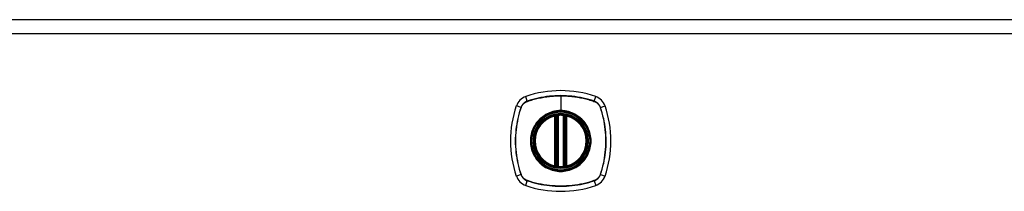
# Model space of a CAD drawing. Header units: inches. Extents: x 6 to 216, y 11 to 118.
# Tile 188 of 212: x 68.12 to 79.71, y 77.76 to 79.78. Entities that reach past the tile are written whole.
import ezdxf

# ---------------------------------------------------------------- set-up
doc = ezdxf.new("R2010")
doc.units = ezdxf.units.IN
doc.header["$MEASUREMENT"] = 0
doc.layers.add('Visible Edges(ANSI)', color=7, linetype='Continuous', lineweight=25)
doc.layers.add('Visible Tangent Edges(ANSI)', color=7, linetype='Continuous', lineweight=25)

msp = doc.modelspace()

# ---------------------------------------------------------------- linework, layer by layer
at = {"layer": 'Visible Edges(ANSI)'}
for p, q in [((92.284, 79.779), (56.688, 79.779)), ((74.427, 78.062), (74.427, 78.647)), ((74.447, 78.058), (74.447, 78.652)), ((74.526, 78.652), (74.526, 78.058)), ((74.546, 78.647), (74.546, 78.062))]:
    msp.add_line(p, q, dxfattribs=at)
at = {"layer": 'Visible Edges(ANSI)', "flags": 128}
for points in [[(74.458, 78.666), (74.456, 78.666), (74.455, 78.666), (74.453, 78.666), (74.451, 78.666), (74.45, 78.666), (74.448, 78.665), (74.447, 78.665), (74.446, 78.665), (74.444, 78.665), (74.443, 78.665), (74.442, 78.664), (74.44, 78.664), (74.439, 78.664), (74.438, 78.664), (74.437, 78.664), (74.437, 78.664), (74.436, 78.664), (74.435, 78.663), (74.435, 78.663), (74.434, 78.663), (74.434, 78.663), (74.433, 78.663), (74.433, 78.663), (74.433, 78.663)], [(74.54, 78.663), (74.54, 78.663), (74.539, 78.663), (74.539, 78.663), (74.539, 78.663), (74.538, 78.663), (74.538, 78.663), (74.537, 78.664), (74.536, 78.664), (74.535, 78.664), (74.535, 78.664), (74.534, 78.664), (74.532, 78.664), (74.531, 78.664), (74.53, 78.665), (74.529, 78.665), (74.527, 78.665), (74.526, 78.665), (74.524, 78.665), (74.523, 78.666), (74.521, 78.666), (74.52, 78.666), (74.518, 78.666), (74.517, 78.666), (74.515, 78.666)], [(74.433, 78.046), (74.433, 78.046), (74.433, 78.046), (74.434, 78.046), (74.434, 78.046), (74.435, 78.046), (74.435, 78.046), (74.436, 78.046), (74.437, 78.046), (74.437, 78.046), (74.438, 78.045), (74.439, 78.045), (74.44, 78.045), (74.442, 78.045), (74.443, 78.045), (74.444, 78.045), (74.446, 78.044), (74.447, 78.044), (74.448, 78.044), (74.45, 78.044), (74.451, 78.044), (74.453, 78.044), (74.455, 78.043), (74.456, 78.043), (74.458, 78.043)], [(74.515, 78.043), (74.517, 78.043), (74.518, 78.043), (74.52, 78.044), (74.521, 78.044), (74.523, 78.044), (74.524, 78.044), (74.526, 78.044), (74.527, 78.044), (74.529, 78.045), (74.53, 78.045), (74.531, 78.045), (74.532, 78.045), (74.534, 78.045), (74.535, 78.045), (74.535, 78.046), (74.536, 78.046), (74.537, 78.046), (74.538, 78.046), (74.538, 78.046), (74.539, 78.046), (74.539, 78.046), (74.539, 78.046), (74.54, 78.046), (74.54, 78.046)]]:
    msp.add_lwpolyline(points, dxfattribs=at)
at = {"layer": 'Visible Edges(ANSI)'}
for radius in [0.32, 0.315]:
    msp.add_circle((74.486, 78.355), radius, dxfattribs=at)
for centre, radius, start, end in [((74.486, 77.666), 1.28, 71.2278, 108.7722), ((74.132, 78.709), 0.177, 108.7722, 161.2278), ((74.841, 78.709), 0.177, 18.7722, 71.2278), ((75.175, 78.355), 1.28, 161.2278, 198.7722), ((73.797, 78.355), 1.28, 341.2278, 18.7722), ((74.486, 78.355), 0.313, 103.6344, 256.3656), ((74.486, 78.355), 0.313, 99.784, 103.6344), ((74.415, 78.647), 0.0118, 0, 103.6344), ((74.435, 78.652), 0.0118, 0, 99.784), ((74.486, 78.355), 0.313, 84.7499, 95.2501), ((74.538, 78.652), 0.0118, 80.216, 180), ((74.486, 78.355), 0.313, 76.3656, 80.216), ((74.557, 78.647), 0.0118, 76.3656, 180), ((74.486, 78.355), 0.313, 283.6344, 76.3656), ((74.415, 78.062), 0.0118, 256.3656, 0), ((74.486, 78.355), 0.313, 256.3656, 260.216), ((74.435, 78.058), 0.0118, 260.216, 0), ((74.486, 78.355), 0.313, 264.7499, 275.2501), ((74.538, 78.058), 0.0118, 180, 279.784), ((74.486, 78.355), 0.313, 279.784, 283.6344), ((74.557, 78.062), 0.0118, 180, 283.6344), ((74.132, 78), 0.177, 198.7722, 251.2278), ((74.841, 78), 0.177, 288.7722, 341.2278), ((74.486, 79.044), 1.28, 251.2278, 288.7722)]:
    msp.add_arc(centre, radius, start, end, dxfattribs=at)
at = {"layer": 'Visible Tangent Edges(ANSI)'}
for p, q in [((56.688, 79.618), (92.284, 79.618)), ((74.093, 78.822), (74.075, 78.877)), ((74.094, 78.82), (74.094, 78.82)), ((74.486, 78.886), (74.486, 78.712)), ((74.878, 78.82), (74.879, 78.82)), ((74.88, 78.822), (74.898, 78.877)), ((74.019, 78.748), (73.964, 78.766)), ((74.021, 78.747), (74.021, 78.747)), ((74.486, 78.707), (74.486, 78.712)), ((74.952, 78.747), (74.952, 78.747)), ((74.954, 78.748), (75.009, 78.766)), ((74.415, 78.647), (74.413, 78.659)), ((74.415, 78.647), (74.427, 78.647)), ((74.415, 78.647), (74.415, 78.062)), ((74.427, 78.647), (74.437, 78.647)), ((74.433, 78.663), (74.434, 78.657)), ((74.437, 78.652), (74.447, 78.652)), ((74.437, 78.062), (74.437, 78.647)), ((74.459, 78.655), (74.458, 78.666)), ((74.459, 78.055), (74.459, 78.655)), ((74.514, 78.655), (74.515, 78.666)), ((74.514, 78.655), (74.514, 78.055)), ((74.526, 78.652), (74.536, 78.652)), ((74.536, 78.647), (74.546, 78.647)), ((74.536, 78.647), (74.536, 78.062)), ((74.539, 78.657), (74.54, 78.663)), ((74.546, 78.647), (74.557, 78.647)), ((74.56, 78.659), (74.557, 78.647)), ((74.557, 78.062), (74.557, 78.647)), ((74.413, 78.051), (74.415, 78.062)), ((74.427, 78.062), (74.415, 78.062)), ((74.437, 78.062), (74.427, 78.062)), ((74.434, 78.052), (74.433, 78.046)), ((74.447, 78.058), (74.437, 78.058)), ((74.458, 78.043), (74.459, 78.055)), ((74.515, 78.043), (74.514, 78.055)), ((74.536, 78.058), (74.526, 78.058)), ((74.546, 78.062), (74.536, 78.062)), ((74.54, 78.046), (74.539, 78.052)), ((74.557, 78.062), (74.546, 78.062)), ((74.557, 78.062), (74.56, 78.051)), ((74.019, 77.962), (73.964, 77.943)), ((74.021, 77.962), (74.021, 77.963)), ((74.075, 77.832), (74.093, 77.887)), ((74.094, 77.889), (74.094, 77.889)), ((74.879, 77.889), (74.878, 77.889)), ((74.88, 77.887), (74.898, 77.832)), ((74.952, 77.963), (74.952, 77.962)), ((74.954, 77.962), (75.009, 77.943))]:
    msp.add_line(p, q, dxfattribs=at)
at = {"layer": 'Visible Tangent Edges(ANSI)', "flags": 128}
for points in [[(74.093, 78.822), (74.089, 78.821), (74.085, 78.819), (74.081, 78.817), (74.077, 78.815), (74.073, 78.813), (74.069, 78.811), (74.065, 78.808), (74.061, 78.806), (74.058, 78.803), (74.054, 78.8), (74.051, 78.797), (74.047, 78.794), (74.044, 78.791), (74.041, 78.787), (74.038, 78.784), (74.036, 78.78), (74.033, 78.776), (74.03, 78.772), (74.028, 78.769), (74.026, 78.765), (74.024, 78.76), (74.022, 78.756), (74.02, 78.752), (74.019, 78.748)], [(74.021, 78.747), (74.022, 78.751), (74.024, 78.755), (74.026, 78.76), (74.028, 78.763), (74.03, 78.767), (74.032, 78.771), (74.035, 78.775), (74.037, 78.779), (74.04, 78.782), (74.043, 78.786), (74.046, 78.789), (74.049, 78.792), (74.052, 78.795), (74.056, 78.798), (74.059, 78.801), (74.063, 78.804), (74.066, 78.806), (74.07, 78.809), (74.074, 78.811), (74.078, 78.813), (74.082, 78.815), (74.086, 78.817), (74.09, 78.819), (74.094, 78.82)], [(74.88, 78.822), (74.848, 78.833), (74.816, 78.842), (74.784, 78.85), (74.751, 78.858), (74.718, 78.865), (74.685, 78.871), (74.652, 78.876), (74.619, 78.88), (74.586, 78.883), (74.553, 78.885), (74.519, 78.886), (74.486, 78.887), (74.453, 78.886), (74.419, 78.885), (74.386, 78.883), (74.353, 78.88), (74.32, 78.876), (74.287, 78.871), (74.254, 78.865), (74.221, 78.858), (74.189, 78.85), (74.157, 78.842), (74.125, 78.833), (74.093, 78.822)], [(74.094, 78.82), (74.11, 78.826), (74.126, 78.831), (74.142, 78.836), (74.158, 78.84), (74.174, 78.845), (74.19, 78.849), (74.206, 78.853), (74.222, 78.856), (74.239, 78.86), (74.255, 78.863), (74.271, 78.866), (74.288, 78.869), (74.304, 78.872), (74.321, 78.874), (74.337, 78.876), (74.354, 78.878), (74.37, 78.88), (74.387, 78.881), (74.403, 78.883), (74.42, 78.884), (74.437, 78.885), (74.453, 78.885), (74.47, 78.885), (74.486, 78.886)], [(74.486, 78.886), (74.503, 78.885), (74.52, 78.885), (74.536, 78.885), (74.553, 78.884), (74.569, 78.883), (74.586, 78.881), (74.603, 78.88), (74.619, 78.878), (74.636, 78.876), (74.652, 78.874), (74.669, 78.872), (74.685, 78.869), (74.702, 78.866), (74.718, 78.863), (74.734, 78.86), (74.751, 78.856), (74.767, 78.853), (74.783, 78.849), (74.799, 78.845), (74.815, 78.84), (74.831, 78.835), (74.847, 78.831), (74.863, 78.826), (74.878, 78.82)], [(74.879, 78.82), (74.883, 78.819), (74.887, 78.817), (74.891, 78.815), (74.895, 78.813), (74.899, 78.811), (74.903, 78.809), (74.907, 78.806), (74.91, 78.804), (74.914, 78.801), (74.917, 78.798), (74.921, 78.795), (74.924, 78.792), (74.927, 78.789), (74.93, 78.786), (74.933, 78.782), (74.935, 78.779), (74.938, 78.775), (74.94, 78.771), (74.943, 78.767), (74.945, 78.763), (74.947, 78.76), (74.949, 78.755), (74.95, 78.751), (74.952, 78.747)], [(74.954, 78.748), (74.953, 78.752), (74.951, 78.756), (74.949, 78.76), (74.947, 78.765), (74.945, 78.769), (74.942, 78.772), (74.94, 78.776), (74.937, 78.78), (74.935, 78.784), (74.932, 78.787), (74.929, 78.791), (74.926, 78.794), (74.922, 78.797), (74.919, 78.8), (74.915, 78.803), (74.912, 78.806), (74.908, 78.808), (74.904, 78.811), (74.9, 78.813), (74.896, 78.815), (74.892, 78.817), (74.888, 78.819), (74.884, 78.821), (74.88, 78.822)], [(74.019, 78.748), (74.009, 78.716), (73.999, 78.684), (73.991, 78.652), (73.983, 78.619), (73.976, 78.587), (73.97, 78.554), (73.966, 78.52), (73.961, 78.487), (73.958, 78.454), (73.956, 78.421), (73.955, 78.387), (73.954, 78.354), (73.955, 78.321), (73.956, 78.287), (73.958, 78.254), (73.962, 78.221), (73.966, 78.188), (73.971, 78.155), (73.976, 78.122), (73.983, 78.09), (73.991, 78.057), (73.999, 78.025), (74.009, 77.993), (74.019, 77.962)], [(74.021, 77.963), (74.01, 77.994), (74.001, 78.026), (73.993, 78.058), (73.985, 78.09), (73.978, 78.123), (73.972, 78.156), (73.967, 78.188), (73.963, 78.221), (73.96, 78.254), (73.957, 78.288), (73.956, 78.321), (73.956, 78.354), (73.956, 78.387), (73.957, 78.42), (73.96, 78.454), (73.963, 78.487), (73.967, 78.52), (73.972, 78.553), (73.978, 78.586), (73.985, 78.619), (73.992, 78.651), (74.001, 78.683), (74.01, 78.715), (74.021, 78.747)], [(74.486, 78.707), (74.565, 78.698), (74.639, 78.672), (74.706, 78.63), (74.762, 78.574), (74.804, 78.508), (74.83, 78.433), (74.839, 78.354), (74.83, 78.276), (74.804, 78.201), (74.762, 78.135), (74.706, 78.079), (74.639, 78.037), (74.565, 78.011), (74.486, 78.003), (74.408, 78.011), (74.333, 78.038), (74.266, 78.08), (74.211, 78.135), (74.169, 78.202), (74.143, 78.276), (74.134, 78.355), (74.143, 78.433), (74.169, 78.508), (74.211, 78.575), (74.267, 78.63), (74.334, 78.672), (74.408, 78.698), (74.486, 78.707)], [(74.486, 78.712), (74.476, 78.711), (74.466, 78.711), (74.456, 78.71), (74.445, 78.709), (74.435, 78.708), (74.425, 78.706), (74.415, 78.704), (74.405, 78.702), (74.395, 78.7), (74.385, 78.697), (74.375, 78.694), (74.365, 78.69), (74.356, 78.687), (74.346, 78.683), (74.337, 78.679), (74.328, 78.674), (74.318, 78.669), (74.309, 78.664), (74.301, 78.659), (74.292, 78.654), (74.283, 78.648), (74.275, 78.642), (74.267, 78.636), (74.259, 78.629)], [(74.714, 78.629), (74.706, 78.636), (74.698, 78.642), (74.689, 78.648), (74.681, 78.654), (74.672, 78.659), (74.663, 78.665), (74.654, 78.67), (74.645, 78.674), (74.636, 78.679), (74.627, 78.683), (74.617, 78.687), (74.607, 78.69), (74.598, 78.694), (74.588, 78.697), (74.578, 78.7), (74.568, 78.702), (74.558, 78.704), (74.548, 78.706), (74.538, 78.708), (74.527, 78.709), (74.517, 78.71), (74.507, 78.711), (74.497, 78.711), (74.486, 78.712)], [(74.952, 78.747), (74.962, 78.715), (74.972, 78.683), (74.98, 78.651), (74.988, 78.619), (74.995, 78.587), (75.001, 78.554), (75.006, 78.521), (75.01, 78.488), (75.013, 78.455), (75.015, 78.422), (75.017, 78.389), (75.017, 78.355), (75.017, 78.322), (75.016, 78.289), (75.013, 78.256), (75.01, 78.223), (75.006, 78.189), (75.001, 78.156), (74.995, 78.124), (74.988, 78.091), (74.98, 78.058), (74.972, 78.026), (74.962, 77.994), (74.952, 77.963)], [(74.954, 77.962), (74.964, 77.993), (74.974, 78.025), (74.982, 78.058), (74.99, 78.09), (74.997, 78.123), (75.002, 78.156), (75.007, 78.189), (75.011, 78.222), (75.015, 78.256), (75.017, 78.289), (75.018, 78.322), (75.019, 78.355), (75.018, 78.389), (75.017, 78.422), (75.014, 78.455), (75.011, 78.488), (75.007, 78.521), (75.002, 78.554), (74.996, 78.587), (74.99, 78.62), (74.982, 78.652), (74.974, 78.684), (74.964, 78.716), (74.954, 78.748)], [(74.212, 78.582), (74.199, 78.566), (74.188, 78.549), (74.177, 78.532), (74.167, 78.514), (74.158, 78.495), (74.151, 78.476), (74.144, 78.456), (74.139, 78.436), (74.135, 78.416), (74.132, 78.396), (74.13, 78.375), (74.13, 78.355), (74.13, 78.334), (74.132, 78.313), (74.135, 78.293), (74.139, 78.273), (74.144, 78.253), (74.151, 78.233), (74.158, 78.214), (74.167, 78.196), (74.177, 78.178), (74.188, 78.16), (74.199, 78.143), (74.212, 78.127)], [(74.259, 78.629), (74.257, 78.628), (74.255, 78.626), (74.253, 78.624), (74.25, 78.622), (74.248, 78.62), (74.246, 78.618), (74.244, 78.617), (74.242, 78.615), (74.24, 78.613), (74.238, 78.611), (74.236, 78.609), (74.234, 78.607), (74.232, 78.605), (74.23, 78.603), (74.228, 78.601), (74.227, 78.599), (74.225, 78.597), (74.223, 78.595), (74.221, 78.593), (74.219, 78.591), (74.217, 78.589), (74.215, 78.587), (74.214, 78.584), (74.212, 78.582)], [(74.434, 78.657), (74.434, 78.658), (74.433, 78.658), (74.432, 78.658), (74.431, 78.659), (74.43, 78.659), (74.429, 78.659), (74.429, 78.659), (74.428, 78.66), (74.427, 78.66), (74.426, 78.66), (74.425, 78.66), (74.424, 78.66), (74.423, 78.66), (74.422, 78.66), (74.421, 78.66), (74.42, 78.66), (74.419, 78.66), (74.418, 78.66), (74.417, 78.66), (74.416, 78.66), (74.415, 78.659), (74.415, 78.659), (74.414, 78.659), (74.413, 78.659)], [(74.437, 78.652), (74.437, 78.652), (74.437, 78.652), (74.437, 78.652), (74.437, 78.653), (74.437, 78.653), (74.437, 78.653), (74.437, 78.653), (74.436, 78.654), (74.436, 78.654), (74.436, 78.654), (74.436, 78.654), (74.436, 78.655), (74.436, 78.655), (74.436, 78.655), (74.436, 78.655), (74.435, 78.656), (74.435, 78.656), (74.435, 78.656), (74.435, 78.656), (74.435, 78.656), (74.435, 78.657), (74.435, 78.657), (74.434, 78.657), (74.434, 78.657)], [(74.437, 78.647), (74.437, 78.648), (74.437, 78.648), (74.437, 78.648), (74.437, 78.648), (74.437, 78.648), (74.437, 78.648), (74.437, 78.649), (74.437, 78.649), (74.437, 78.649), (74.437, 78.649), (74.437, 78.649), (74.437, 78.649), (74.437, 78.65), (74.437, 78.65), (74.437, 78.65), (74.437, 78.65), (74.437, 78.65), (74.437, 78.651), (74.437, 78.651), (74.437, 78.651), (74.437, 78.651), (74.437, 78.651), (74.437, 78.651), (74.437, 78.652)], [(74.447, 78.652), (74.447, 78.652), (74.447, 78.652), (74.447, 78.652), (74.447, 78.652), (74.448, 78.652), (74.448, 78.652), (74.448, 78.652), (74.449, 78.652), (74.449, 78.652), (74.45, 78.652), (74.45, 78.652), (74.451, 78.653), (74.451, 78.653), (74.452, 78.653), (74.452, 78.653), (74.453, 78.653), (74.454, 78.654), (74.454, 78.654), (74.455, 78.654), (74.456, 78.654), (74.457, 78.654), (74.457, 78.654), (74.458, 78.655), (74.459, 78.655)], [(74.514, 78.655), (74.515, 78.655), (74.516, 78.654), (74.516, 78.654), (74.517, 78.654), (74.518, 78.654), (74.519, 78.654), (74.519, 78.654), (74.52, 78.653), (74.521, 78.653), (74.521, 78.653), (74.522, 78.653), (74.522, 78.653), (74.523, 78.652), (74.523, 78.652), (74.524, 78.652), (74.524, 78.652), (74.525, 78.652), (74.525, 78.652), (74.525, 78.652), (74.525, 78.652), (74.526, 78.652), (74.526, 78.652), (74.526, 78.652), (74.526, 78.652)], [(74.539, 78.657), (74.538, 78.657), (74.538, 78.657), (74.538, 78.657), (74.538, 78.656), (74.538, 78.656), (74.538, 78.656), (74.538, 78.656), (74.537, 78.656), (74.537, 78.655), (74.537, 78.655), (74.537, 78.655), (74.537, 78.655), (74.537, 78.654), (74.537, 78.654), (74.537, 78.654), (74.536, 78.654), (74.536, 78.653), (74.536, 78.653), (74.536, 78.653), (74.536, 78.653), (74.536, 78.652), (74.536, 78.652), (74.536, 78.652), (74.536, 78.652)], [(74.536, 78.652), (74.536, 78.651), (74.536, 78.651), (74.536, 78.651), (74.536, 78.651), (74.536, 78.651), (74.536, 78.651), (74.536, 78.65), (74.536, 78.65), (74.536, 78.65), (74.536, 78.65), (74.536, 78.65), (74.536, 78.649), (74.536, 78.649), (74.536, 78.649), (74.536, 78.649), (74.536, 78.649), (74.536, 78.649), (74.536, 78.648), (74.536, 78.648), (74.536, 78.648), (74.536, 78.648), (74.536, 78.648), (74.536, 78.648), (74.536, 78.647)], [(74.56, 78.659), (74.559, 78.659), (74.558, 78.659), (74.557, 78.659), (74.556, 78.66), (74.556, 78.66), (74.555, 78.66), (74.554, 78.66), (74.553, 78.66), (74.552, 78.66), (74.551, 78.66), (74.55, 78.66), (74.549, 78.66), (74.548, 78.66), (74.547, 78.66), (74.546, 78.66), (74.545, 78.66), (74.544, 78.659), (74.543, 78.659), (74.543, 78.659), (74.542, 78.659), (74.541, 78.658), (74.54, 78.658), (74.539, 78.658), (74.539, 78.657)], [(74.761, 78.582), (74.759, 78.584), (74.757, 78.587), (74.756, 78.589), (74.754, 78.591), (74.752, 78.593), (74.75, 78.595), (74.748, 78.597), (74.746, 78.599), (74.744, 78.601), (74.743, 78.603), (74.741, 78.605), (74.739, 78.607), (74.737, 78.609), (74.735, 78.611), (74.733, 78.613), (74.731, 78.615), (74.729, 78.616), (74.727, 78.618), (74.725, 78.62), (74.722, 78.622), (74.72, 78.624), (74.718, 78.626), (74.716, 78.628), (74.714, 78.629)], [(74.761, 78.127), (74.774, 78.143), (74.785, 78.16), (74.796, 78.178), (74.806, 78.196), (74.814, 78.215), (74.822, 78.234), (74.829, 78.253), (74.834, 78.273), (74.838, 78.293), (74.841, 78.314), (74.843, 78.334), (74.843, 78.355), (74.843, 78.375), (74.841, 78.396), (74.838, 78.416), (74.834, 78.436), (74.828, 78.456), (74.822, 78.476), (74.814, 78.495), (74.806, 78.514), (74.796, 78.532), (74.785, 78.549), (74.774, 78.566), (74.761, 78.582)], [(74.212, 78.127), (74.214, 78.125), (74.215, 78.123), (74.217, 78.121), (74.219, 78.119), (74.221, 78.117), (74.223, 78.115), (74.225, 78.113), (74.227, 78.111), (74.228, 78.109), (74.23, 78.107), (74.232, 78.105), (74.234, 78.103), (74.236, 78.101), (74.238, 78.099), (74.24, 78.097), (74.242, 78.095), (74.244, 78.093), (74.246, 78.091), (74.248, 78.089), (74.25, 78.087), (74.253, 78.086), (74.255, 78.084), (74.257, 78.082), (74.259, 78.08)], [(74.714, 78.08), (74.716, 78.082), (74.718, 78.084), (74.72, 78.086), (74.722, 78.087), (74.725, 78.089), (74.727, 78.091), (74.729, 78.093), (74.731, 78.095), (74.733, 78.097), (74.735, 78.099), (74.737, 78.101), (74.739, 78.103), (74.741, 78.105), (74.743, 78.107), (74.744, 78.109), (74.746, 78.111), (74.748, 78.113), (74.75, 78.115), (74.752, 78.117), (74.754, 78.119), (74.756, 78.121), (74.757, 78.123), (74.759, 78.125), (74.761, 78.127)], [(74.259, 78.08), (74.275, 78.067), (74.292, 78.056), (74.309, 78.045), (74.328, 78.035), (74.346, 78.027), (74.366, 78.019), (74.385, 78.013), (74.405, 78.007), (74.425, 78.003), (74.445, 78), (74.466, 77.998), (74.487, 77.998), (74.507, 77.998), (74.528, 78), (74.548, 78.003), (74.568, 78.007), (74.588, 78.013), (74.608, 78.019), (74.627, 78.027), (74.646, 78.035), (74.664, 78.045), (74.681, 78.056), (74.698, 78.067), (74.714, 78.08)], [(74.413, 78.051), (74.414, 78.05), (74.415, 78.05), (74.415, 78.05), (74.416, 78.05), (74.417, 78.05), (74.418, 78.05), (74.419, 78.05), (74.42, 78.049), (74.421, 78.049), (74.422, 78.049), (74.423, 78.049), (74.424, 78.049), (74.425, 78.05), (74.426, 78.05), (74.427, 78.05), (74.428, 78.05), (74.429, 78.05), (74.429, 78.05), (74.43, 78.051), (74.431, 78.051), (74.432, 78.051), (74.433, 78.051), (74.434, 78.052), (74.434, 78.052)], [(74.434, 78.052), (74.434, 78.052), (74.435, 78.053), (74.435, 78.053), (74.435, 78.053), (74.435, 78.053), (74.435, 78.053), (74.435, 78.054), (74.435, 78.054), (74.436, 78.054), (74.436, 78.054), (74.436, 78.055), (74.436, 78.055), (74.436, 78.055), (74.436, 78.055), (74.436, 78.056), (74.436, 78.056), (74.437, 78.056), (74.437, 78.056), (74.437, 78.057), (74.437, 78.057), (74.437, 78.057), (74.437, 78.057), (74.437, 78.058), (74.437, 78.058)], [(74.437, 78.058), (74.437, 78.058), (74.437, 78.058), (74.437, 78.058), (74.437, 78.059), (74.437, 78.059), (74.437, 78.059), (74.437, 78.059), (74.437, 78.059), (74.437, 78.059), (74.437, 78.06), (74.437, 78.06), (74.437, 78.06), (74.437, 78.06), (74.437, 78.06), (74.437, 78.06), (74.437, 78.061), (74.437, 78.061), (74.437, 78.061), (74.437, 78.061), (74.437, 78.061), (74.437, 78.062), (74.437, 78.062), (74.437, 78.062), (74.437, 78.062)], [(74.459, 78.055), (74.458, 78.055), (74.457, 78.055), (74.457, 78.055), (74.456, 78.055), (74.455, 78.056), (74.454, 78.056), (74.454, 78.056), (74.453, 78.056), (74.452, 78.056), (74.452, 78.056), (74.451, 78.057), (74.451, 78.057), (74.45, 78.057), (74.45, 78.057), (74.449, 78.057), (74.449, 78.057), (74.448, 78.058), (74.448, 78.058), (74.448, 78.058), (74.447, 78.058), (74.447, 78.058), (74.447, 78.058), (74.447, 78.058), (74.447, 78.058)], [(74.526, 78.058), (74.526, 78.058), (74.526, 78.058), (74.526, 78.058), (74.525, 78.058), (74.525, 78.058), (74.525, 78.058), (74.525, 78.058), (74.524, 78.057), (74.524, 78.057), (74.523, 78.057), (74.523, 78.057), (74.522, 78.057), (74.522, 78.057), (74.521, 78.056), (74.521, 78.056), (74.52, 78.056), (74.519, 78.056), (74.519, 78.056), (74.518, 78.056), (74.517, 78.055), (74.516, 78.055), (74.516, 78.055), (74.515, 78.055), (74.514, 78.055)], [(74.536, 78.062), (74.536, 78.062), (74.536, 78.062), (74.536, 78.062), (74.536, 78.061), (74.536, 78.061), (74.536, 78.061), (74.536, 78.061), (74.536, 78.061), (74.536, 78.06), (74.536, 78.06), (74.536, 78.06), (74.536, 78.06), (74.536, 78.06), (74.536, 78.06), (74.536, 78.059), (74.536, 78.059), (74.536, 78.059), (74.536, 78.059), (74.536, 78.059), (74.536, 78.059), (74.536, 78.058), (74.536, 78.058), (74.536, 78.058), (74.536, 78.058)], [(74.536, 78.058), (74.536, 78.058), (74.536, 78.057), (74.536, 78.057), (74.536, 78.057), (74.536, 78.057), (74.536, 78.056), (74.536, 78.056), (74.536, 78.056), (74.537, 78.056), (74.537, 78.055), (74.537, 78.055), (74.537, 78.055), (74.537, 78.055), (74.537, 78.054), (74.537, 78.054), (74.537, 78.054), (74.538, 78.054), (74.538, 78.053), (74.538, 78.053), (74.538, 78.053), (74.538, 78.053), (74.538, 78.053), (74.538, 78.052), (74.539, 78.052)], [(74.539, 78.052), (74.539, 78.052), (74.54, 78.051), (74.541, 78.051), (74.542, 78.051), (74.543, 78.051), (74.543, 78.05), (74.544, 78.05), (74.545, 78.05), (74.546, 78.05), (74.547, 78.05), (74.548, 78.05), (74.549, 78.049), (74.55, 78.049), (74.551, 78.049), (74.552, 78.049), (74.553, 78.049), (74.554, 78.05), (74.555, 78.05), (74.556, 78.05), (74.556, 78.05), (74.557, 78.05), (74.558, 78.05), (74.559, 78.05), (74.56, 78.051)], [(74.019, 77.962), (74.02, 77.957), (74.022, 77.953), (74.024, 77.949), (74.026, 77.945), (74.028, 77.941), (74.03, 77.937), (74.033, 77.933), (74.036, 77.929), (74.038, 77.926), (74.041, 77.922), (74.044, 77.919), (74.047, 77.916), (74.051, 77.912), (74.054, 77.909), (74.058, 77.907), (74.061, 77.904), (74.065, 77.901), (74.069, 77.899), (74.073, 77.896), (74.077, 77.894), (74.081, 77.892), (74.085, 77.89), (74.089, 77.889), (74.093, 77.887)], [(74.094, 77.889), (74.09, 77.891), (74.086, 77.892), (74.082, 77.894), (74.078, 77.896), (74.074, 77.898), (74.07, 77.901), (74.066, 77.903), (74.063, 77.906), (74.059, 77.908), (74.056, 77.911), (74.052, 77.914), (74.049, 77.917), (74.046, 77.921), (74.043, 77.924), (74.04, 77.927), (74.037, 77.931), (74.035, 77.935), (74.032, 77.938), (74.03, 77.942), (74.028, 77.946), (74.026, 77.95), (74.024, 77.954), (74.022, 77.958), (74.021, 77.962)], [(74.093, 77.887), (74.125, 77.877), (74.157, 77.868), (74.189, 77.859), (74.222, 77.851), (74.255, 77.845), (74.288, 77.839), (74.321, 77.834), (74.354, 77.83), (74.387, 77.827), (74.421, 77.824), (74.454, 77.823), (74.487, 77.823), (74.52, 77.823), (74.554, 77.824), (74.587, 77.827), (74.62, 77.83), (74.653, 77.834), (74.686, 77.839), (74.719, 77.845), (74.751, 77.851), (74.784, 77.859), (74.816, 77.868), (74.848, 77.877), (74.88, 77.887)], [(74.878, 77.889), (74.847, 77.879), (74.815, 77.869), (74.783, 77.861), (74.751, 77.853), (74.718, 77.846), (74.686, 77.84), (74.653, 77.835), (74.62, 77.831), (74.587, 77.828), (74.554, 77.826), (74.52, 77.824), (74.487, 77.824), (74.454, 77.824), (74.421, 77.826), (74.387, 77.828), (74.354, 77.831), (74.321, 77.835), (74.288, 77.84), (74.255, 77.846), (74.223, 77.853), (74.19, 77.861), (74.158, 77.869), (74.126, 77.879), (74.094, 77.889)], [(74.952, 77.962), (74.95, 77.958), (74.949, 77.954), (74.947, 77.95), (74.945, 77.946), (74.943, 77.942), (74.94, 77.938), (74.938, 77.935), (74.935, 77.931), (74.933, 77.927), (74.93, 77.924), (74.927, 77.921), (74.924, 77.917), (74.921, 77.914), (74.917, 77.911), (74.914, 77.908), (74.91, 77.906), (74.907, 77.903), (74.903, 77.901), (74.899, 77.898), (74.895, 77.896), (74.891, 77.894), (74.887, 77.892), (74.883, 77.891), (74.879, 77.889)], [(74.88, 77.887), (74.884, 77.889), (74.888, 77.89), (74.892, 77.892), (74.896, 77.894), (74.9, 77.896), (74.904, 77.899), (74.908, 77.901), (74.912, 77.904), (74.915, 77.907), (74.919, 77.909), (74.922, 77.912), (74.926, 77.916), (74.929, 77.919), (74.932, 77.922), (74.935, 77.926), (74.937, 77.929), (74.94, 77.933), (74.942, 77.937), (74.945, 77.941), (74.947, 77.945), (74.949, 77.949), (74.951, 77.953), (74.953, 77.957), (74.954, 77.962)]]:
    msp.add_lwpolyline(points, dxfattribs=at)
at = {"layer": 'Visible Tangent Edges(ANSI)'}
for radius in [0.346, 0.342, 0.325, 0.324]:
    msp.add_circle((74.486, 78.355), radius, dxfattribs=at)
for start, end in [(103.6344, 256.3656), (84.7499, 95.2501), (283.6344, 76.3656), (264.7499, 275.2501)]:
    msp.add_arc((74.486, 78.355), 0.301, start, end, dxfattribs=at)
for centre, major_axis, ratio, start_param, end_param in [((74.095, 78.818), (0.00312, -0.00933), 0.002893, 4.189559, 4.430205), ((74.878, 78.818), (-0.00312, -0.00933), 0.002893, 1.85298, 2.093627), ((74.024, 78.746), (0.00933, -0.00312), 0.002893, 1.85298, 2.093627), ((74.949, 78.746), (-0.00933, -0.00312), 0.002893, 4.189559, 4.430205), ((74.433, 78.663), (-0.00893, -0.00773), 0.431674, 0, 1.315955), ((74.439, 78.652), (-0.0116, -0.0021), 0.025638, 4.856604, 6.283185), ((74.534, 78.652), (0.0116, -0.0021), 0.025638, 0, 1.426581), ((74.54, 78.663), (0.00893, -0.00773), 0.431674, 4.96723, 6.283185), ((74.433, 78.047), (-0.00893, 0.00773), 0.431674, 4.96723, 6.283185), ((74.439, 78.058), (-0.0116, 0.0021), 0.025638, 0, 1.426581), ((74.534, 78.058), (0.0116, 0.0021), 0.025638, 4.856604, 6.283185), ((74.54, 78.047), (0.00893, 0.00773), 0.431674, 0, 1.315955), ((74.024, 77.963), (-0.00933, -0.00312), 0.002893, 1.047966, 1.288612), ((74.095, 77.892), (0.00312, 0.00933), 0.002893, 1.85298, 2.093627), ((74.878, 77.892), (-0.00312, 0.00933), 0.002893, 4.189559, 4.430205), ((74.949, 77.963), (-0.00933, 0.00312), 0.002893, 1.85298, 2.093627)]:
    msp.add_ellipse(centre, major_axis=major_axis, ratio=ratio, start_param=start_param, end_param=end_param, dxfattribs=at)

doc.saveas('drawing.dxf')
